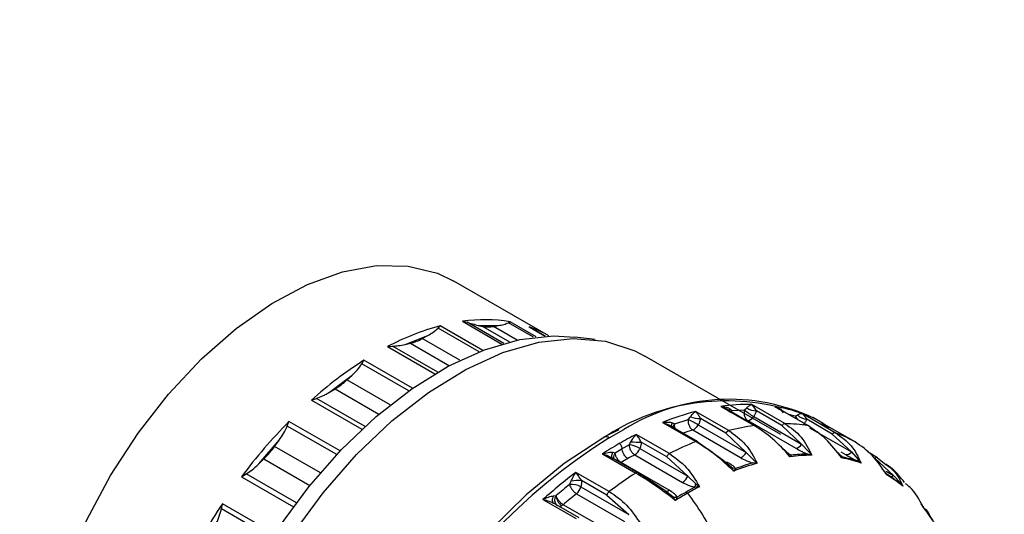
# Model space of a CAD drawing. Header units: millimetres. Extents: x 7205 to 9529, y -660 to 140.
# Tile 153 of 193: x 8925 to 8974, y -358 to -334. Entities that reach past the tile are written whole.
import ezdxf

# ---------------------------------------------------------------- set-up
doc = ezdxf.new("R2010")
doc.units = ezdxf.units.MM
doc.header["$LTSCALE"] = 3

msp = doc.modelspace()

# ---------------------------------------------------------------- linework, layer by layer
at = {"color": 7, "linetype": 'Continuous', "lineweight": 25}
for p, q in [((8951.466, -349.364), (8946.799, -346.67)), ((8947.227, -348.647), (8947.455, -348.695)), ((8947.998, -348.844), (8948.215, -348.894)), ((8947.998, -348.844), (8948.992, -348.855)), ((8949.472, -348.717), (8949.556, -348.673)), ((8946.026, -348.984), (8946.127, -348.87)), ((8948.741, -348.9), (8948.992, -348.855)), ((8950.492, -348.918), (8950.687, -349.035)), ((8951.296, -349.376), (8950.548, -348.944)), ((8944.413, -349.781), (8945.515, -349.346)), ((8944.413, -349.781), (8944.667, -349.724)), ((8945.25, -349.494), (8945.515, -349.346)), ((8953.734, -349.544), (8952.738, -349.418)), ((8943.545, -349.888), (8943.791, -349.865)), ((8942.288, -350.733), (8942.388, -350.556)), ((8962.846, -354.202), (8956.175, -350.351)), ((8940.7, -352.125), (8941.803, -351.287)), ((8941.549, -351.523), (8941.803, -351.287)), ((8940.7, -352.125), (8940.966, -351.967)), ((8939.806, -352.518), (8940.053, -352.432)), ((8960.293, -354.018), (8958.661, -353.076)), ((8958.734, -353.156), (8958.661, -353.076)), ((8959.903, -352.825), (8961.535, -353.767)), ((8961.585, -353.776), (8960.125, -352.933)), ((8960.351, -352.952), (8960.44, -353.035)), ((8960.44, -353.035), (8961.062, -352.996)), ((8961.062, -352.996), (8961.169, -352.9)), ((8963.047, -353.672), (8961.415, -352.73)), ((8961.542, -352.86), (8961.415, -352.73)), ((8961.643, -353.046), (8961.542, -352.86)), ((8962.899, -353.77), (8961.643, -353.046)), ((8962.545, -352.831), (8964.178, -353.773)), ((8964.201, -353.781), (8962.576, -352.843)), ((8965.516, -354.123), (8963.884, -353.181)), ((8964.06, -353.349), (8963.884, -353.181)), ((8938.624, -353.793), (8938.706, -353.567)), ((8957.042, -353.613), (8958.675, -354.556)), ((8957.527, -353.636), (8957.635, -353.689)), ((8957.635, -353.689), (8958.301, -353.467)), ((8958.301, -353.467), (8958.403, -353.346)), ((8960.151, -354.149), (8958.895, -353.424)), ((8961.224, -353.524), (8963.574, -354.881)), ((8961.511, -353.327), (8963.862, -354.684)), ((8963.561, -353.314), (8963.668, -353.249)), ((8964.114, -353.461), (8964.06, -353.349)), ((8965.369, -354.185), (8964.114, -353.461)), ((8964.916, -353.665), (8964.413, -353.374)), ((8964.855, -353.63), (8966.487, -354.572)), ((8964.855, -353.63), (8965.195, -353.894)), ((8954.887, -353.985), (8954.163, -354.34)), ((8958.753, -354.556), (8957.359, -353.751)), ((8958.519, -353.986), (8960.869, -355.343)), ((8958.794, -353.728), (8961.145, -355.085)), ((8960.151, -354.149), (8961.145, -355.085)), ((8960.293, -354.018), (8960.256, -354.034)), ((8962.899, -353.77), (8963.862, -354.684)), ((8966.487, -354.573), (8965.219, -353.84)), ((8937.223, -355.649), (8938.218, -354.49)), ((8938, -354.791), (8938.218, -354.49)), ((8955.399, -354.708), (8955.49, -354.565)), ((8957.376, -355.148), (8955.744, -354.205)), ((8955.744, -354.205), (8955.76, -354.224)), ((8957.245, -355.304), (8955.99, -354.58)), ((8959.999, -355.465), (8958.788, -354.601)), ((8965.369, -354.185), (8966.309, -355.066)), ((8954.594, -355.082), (8954.717, -355.101)), ((8954.717, -355.101), (8955.058, -354.9)), ((8955.058, -354.9), (8955.399, -354.708)), ((8955.926, -354.893), (8958.277, -356.25)), ((8961.145, -355.085), (8961.513, -355.463)), ((8963.188, -355.125), (8962.792, -354.752)), ((8963.292, -355.297), (8963.188, -355.125)), ((8963.862, -354.684), (8964.211, -355.06)), ((8964.211, -355.06), (8964.363, -355.229)), ((8965.736, -355.196), (8965.512, -354.97)), ((8966.309, -355.066), (8966.642, -355.434)), ((8967.584, -355.346), (8967.129, -355.083)), ((8937.223, -355.649), (8937.474, -355.404)), ((8954.089, -355.161), (8955.721, -356.103)), ((8954.122, -355.17), (8954.089, -355.161)), ((8955.83, -356.088), (8954.498, -355.319)), ((8957.358, -356.944), (8955.007, -355.587)), ((8955.675, -355.202), (8958.025, -356.559)), ((8957.245, -355.304), (8958.277, -356.25)), ((8960.418, -355.827), (8959.999, -355.465)), ((8961.68, -355.622), (8961.467, -355.603)), ((8961.513, -355.463), (8961.68, -355.622)), ((8963.373, -355.218), (8963.292, -355.297)), ((8964.363, -355.229), (8964.165, -355.168)), ((8965.832, -355.36), (8965.736, -355.196)), ((8965.9, -355.323), (8965.832, -355.36)), ((8966.78, -355.608), (8966.602, -355.507)), ((8966.642, -355.434), (8966.78, -355.608)), ((8967.484, -355.355), (8967.454, -355.376)), ((8967.454, -355.376), (8968.38, -356.214)), ((8967.594, -355.353), (8967.583, -355.347)), ((8967.594, -355.353), (8967.993, -355.674)), ((8954.423, -357.01), (8952.791, -356.068)), ((8955.73, -356.098), (8955.721, -356.103)), ((8960.533, -356.003), (8960.418, -355.827)), ((8960.619, -355.885), (8960.533, -356.003)), ((8967.951, -356.039), (8967.832, -355.912)), ((8968.04, -356.191), (8967.951, -356.039)), ((8936.377, -356.281), (8936.608, -356.144)), ((8952.481, -356.664), (8952.557, -356.506)), ((8954.31, -357.186), (8953.054, -356.462)), ((8957.106, -356.926), (8955.852, -356.109)), ((8958.277, -356.25), (8958.667, -356.625)), ((8968.091, -356.196), (8968.04, -356.191)), ((8968.38, -356.214), (8968.7, -356.567)), ((8968.7, -356.567), (8968.824, -356.744)), ((8953.033, -356.773), (8955.384, -358.13)), ((8957.547, -357.272), (8957.106, -356.926)), ((8958.847, -356.772), (8958.625, -356.793)), ((8958.667, -356.625), (8958.847, -356.772)), ((8968.824, -356.744), (8968.671, -356.605)), ((8951.172, -357.4), (8952.804, -358.342)), ((8951.172, -357.4), (8951.32, -357.436)), ((8951.681, -357.226), (8951.815, -357.212)), ((8952.816, -357.118), (8955.167, -358.475)), ((8954.31, -357.186), (8955.384, -358.13)), ((8957.674, -357.449), (8957.547, -357.272)), ((8957.758, -357.294), (8957.674, -357.449)), ((8935.392, -357.865), (8935.441, -357.607)), ((8952.942, -358.304), (8951.829, -357.662)), ((8954.514, -359.012), (8952.163, -357.655)), ((8969.821, -357.753), (8969.735, -357.615)), ((8969.838, -357.768), (8969.803, -357.713)), ((8969.849, -357.797), (8969.821, -357.753))]:
    msp.add_line(p, q, dxfattribs=at)
at = {"color": 8, "linetype": 'Continuous', "lineweight": 25}
for p, q in [((8947.227, -348.647), (8949.155, -349.761)), ((8949.253, -349.733), (8947.455, -348.695)), ((8950.709, -349.432), (8949.472, -348.717)), ((8950.842, -349.416), (8949.556, -348.673)), ((8948.039, -350.146), (8946.026, -348.984)), ((8948.217, -350.077), (8946.127, -348.87)), ((8948.215, -348.894), (8949.536, -349.657)), ((8949.903, -349.571), (8948.741, -348.9)), ((8950.492, -348.918), (8951.285, -349.376)), ((8944.667, -349.724), (8946.577, -350.827)), ((8947.099, -350.561), (8945.25, -349.494)), ((8943.545, -349.888), (8945.866, -351.228)), ((8946.007, -351.145), (8943.791, -349.865)), ((8944.591, -352.062), (8942.288, -350.733)), ((8944.774, -351.933), (8942.388, -350.556)), ((8943.677, -352.752), (8941.549, -351.523)), ((8940.966, -351.967), (8943.121, -353.211)), ((8939.806, -352.518), (8942.29, -353.952)), ((8942.442, -353.811), (8940.053, -352.432)), ((8941.218, -355.017), (8938.706, -353.567)), ((8941.051, -355.194), (8938.624, -353.793)), ((8954.414, -354.365), (8955.143, -353.965)), ((8964.243, -353.874), (8966.309, -355.066)), ((8940.25, -356.09), (8938, -354.791)), ((8965.793, -355.061), (8966.022, -355.193)), ((8937.474, -355.404), (8939.734, -356.709)), ((8955, -355.591), (8954.98, -355.602)), ((8967.594, -355.353), (8967.572, -355.34)), ((8968.019, -356.006), (8968.38, -356.214)), ((8936.377, -356.281), (8938.927, -357.754)), ((8939.068, -357.564), (8936.608, -356.144)), ((8937.863, -359.292), (8935.392, -357.865)), ((8937.999, -359.084), (8935.441, -357.607))]:
    msp.add_line(p, q, dxfattribs=at)
at = {"color": 7, "linetype": 'Continuous', "lineweight": 25, "flags": 128}
for points in [[(8929.8, -376.116), (8928.785, -375.369), (8927.817, -374.238), (8927.072, -372.833), (8926.566, -371.185), (8926.311, -369.327), (8926.311, -367.301), (8926.566, -365.148), (8927.072, -362.916), (8927.817, -360.651), (8928.785, -358.402), (8929.956, -356.216), (8931.305, -354.141), (8932.803, -352.221), (8934.418, -350.496), (8936.116, -349.003), (8937.86, -347.774), (8939.614, -346.836), (8941.34, -346.208), (8943.001, -345.903), (8944.562, -345.929), (8945.989, -346.284), (8946.799, -346.67)], [(8935.15, -379.885), (8934.777, -379.345), (8934.051, -377.881), (8933.559, -376.183), (8933.31, -374.285), (8933.31, -372.223), (8933.559, -370.037), (8934.051, -367.771), (8934.777, -365.468), (8935.723, -363.174), (8936.871, -360.931), (8938.198, -358.786), (8939.678, -356.778), (8941.283, -354.948), (8942.981, -353.33), (8944.74, -351.957), (8946.524, -350.855), (8948.3, -350.045), (8950.033, -349.544), (8951.688, -349.361), (8952.738, -349.418)], [(8938.872, -359.119), (8940.385, -357.067), (8942.026, -355.196), (8943.761, -353.543), (8945.559, -352.139), (8947.383, -351.013), (8949.198, -350.185), (8950.969, -349.673), (8952.661, -349.485), (8954.241, -349.627), (8955.679, -350.094), (8956.175, -350.351)], [(8965.023, -353.728), (8965.001, -353.715), (8964.855, -353.63)], [(8954.107, -354.392), (8952.206, -355.64), (8950.34, -357.165), (8948.544, -358.939), (8946.851, -360.929), (8945.294, -363.097), (8943.901, -365.403), (8942.698, -367.805), (8941.708, -370.257), (8940.948, -372.715), (8940.434, -375.131), (8940.175, -377.461), (8940.175, -379.662), (8940.434, -381.693), (8940.948, -383.516), (8941.708, -385.096), (8942.193, -385.81)], [(8951.681, -357.226), (8951.656, -357.286), (8951.639, -357.344), (8951.628, -357.399), (8951.626, -357.45), (8951.631, -357.495), (8951.644, -357.533), (8951.664, -357.562), (8951.691, -357.583)]]:
    msp.add_lwpolyline(points, dxfattribs=at)
at = {"color": 8, "linetype": 'Continuous', "lineweight": 25, "flags": 128}
for points in [[(8960.44, -353.035), (8960.39, -353.077), (8960.384, -353.083)], [(8954.594, -355.082), (8954.565, -355.134), (8954.543, -355.185), (8954.53, -355.233), (8954.526, -355.276), (8954.531, -355.314), (8954.545, -355.345), (8954.545, -355.347)]]:
    msp.add_lwpolyline(points, dxfattribs=at)
at = {"color": 7, "linetype": 'Continuous', "lineweight": 25}
for centre, radius, start, end in [((8948.31, -355.956), 7.389, 80.2965, 98.4323), ((8949.376, -360.89), 12.451, 105.1256, 117.9221), ((8948.492, -347.617), 1.307, 257.7494, 280.9794), ((8944.161, -347.586), 2.196, 283.3192, 299.7285), ((8953.064, -367.28), 19.841, 122.5542, 131.9289), ((8939.153, -348.976), 3.497, 301.2294, 313.2537), ((8960.147, -363.408), 10.852, 75.4703, 123.8184), ((8960.312, -362.2), 9.722, 64.4665, 122.1135), ((8962.065, -366.042), 13.405, 104.7105, 112.0049), ((8961.249, -362.128), 9.4, 88.992, 98.2353), ((8962.757, -351.17), 2.491, 227.1293, 239.9972), ((8961.68, -352.078), 0.969, 238.1528, 267.8105), ((8961.407, -359.914), 7.174, 69.8001, 80.8694), ((8957.697, -372.215), 26.616, 135.5217, 143.2273), ((8955.089, -360.144), 7.409, 59.9942, 64.3076), ((8958.916, -351.703), 1.722, 252.654, 269.3051), ((8961.156, -353.117), 0.413, 279.4252, 329.3557), ((8962.897, -361.727), 8.056, 80.85, 88.9309), ((8964.166, -352.775), 0.687, 223.519, 265.6268), ((8958.324, -353.502), 0.521, 291.8893, 334.3861), ((8963.127, -364.843), 11.189, 98.1792, 104.6701), ((8963.185, -360.437), 6.73, 60.6257, 69.7364), ((8963.937, -370.267), 18.031, 117.0267, 120.0195), ((8955.945, -347.311), 7.268, 266.4066, 270.3518), ((8964.652, -369.385), 15.989, 111.9511, 117.067), ((8934.191, -352.055), 4.69, 314.4329, 324.3161), ((8964.764, -371.699), 19.685, 120.0176, 122.8403), ((8955.166, -356.217), 1.527, 60.1095, 81.2221), ((8955.355, -354.684), 0.608, 301.6789, 339.8874), ((8960.675, -354.859), 0.521, 291.8893, 334.3861), ((8963.507, -354.474), 0.413, 279.4252, 329.3557), ((8966.059, -354.888), 0.308, 263.2023, 324.459), ((8964.652, -371.517), 18.622, 120.0009, 121.1941), ((8964.319, -370.939), 17.955, 118.7785, 120.0011), ((8957.458, -355.308), 0.18, 117.0267, 120.0195), ((8965.136, -368.078), 13.003, 106.3889, 110.3264), ((8964.4, -364.332), 9.103, 90.2346, 96.9927), ((8964.343, -364.279), 9.113, 91.1183, 96.1091), ((8964.552, -362.186), 6.945, 71.2872, 79.3823), ((8964.494, -362.13), 6.951, 72.3454, 78.3241), ((8967.771, -375.925), 24.874, 127.0307, 131.8603), ((8965.192, -368.125), 12.986, 105.6915, 111.0238), ((8953.12, -360.027), 3.566, 91.0634, 99.0869), ((8967.584, -374.466), 21.862, 122.8641, 127.0166), ((8957.706, -356.041), 0.608, 301.6789, 339.8874), ((8964.685, -361.781), 6.519, 50.5864, 59.0301), ((8964.627, -361.724), 6.524, 51.69, 57.9265), ((8967.798, -375.96), 24.637, 128.4419, 130.4491), ((8952.591, -357.561), 0.904, 60.7149, 96.9542), ((8952.4, -356.616), 0.653, 309.6528, 346.0738), ((8967.554, -373.249), 18.723, 120.0034, 121.5473), ((8967.121, -372.499), 17.856, 118.4101, 120.0037), ((8967.103, -372.406), 17.681, 117.8387, 120.009), ((8957.409, -356.406), 1.276, 342.3073, 350.092), ((8967.824, -376.025), 24.139, 128.4419, 130.4491), ((8967.689, -373.421), 18.853, 120.0083, 122.0877), ((8959.906, -373.866), 29.375, 146.3927, 153.6073), ((8951.874, -357.319), 0.444, 300.2797, 310.6892), ((8963.742, -362.649), 7.805, 31.3566, 38.8448), ((8963.681, -362.593), 7.813, 32.3355, 37.8658)]:
    msp.add_arc(centre, radius, start, end, dxfattribs=at)
at = {"color": 8, "linetype": 'Continuous', "lineweight": 25}
for centre, radius, start, end in [((8948.604, -354.326), 5.727, 60.0277, 70.7583), ((8960.511, -353.149), 0.253, 129.0119, 151.2923), ((8957.684, -353.805), 0.23, 133.0438, 180.3248), ((8961.507, -360.039), 7.031, 73.0219, 75.7804), ((8964.274, -352.924), 0.814, 208.6752, 223.267), ((8957.865, -353.942), 0.342, 132.2126, 164.7798), ((8962.244, -366.299), 12.864, 106.8322, 109.0878), ((8970.829, -380.145), 30.563, 122.4867, 178.4543), ((8954.986, -355.339), 0.359, 138.4667, 190.0824), ((8960.143, -355.374), 0.2, 261.0491, 291.4521), ((8968.167, -355.978), 0.318, 276.8963, 312.008), ((8957.234, -356.779), 0.206, 246.2771, 306.889), ((8952.112, -357.431), 0.369, 143.5695, 220.9615), ((8951.965, -357.492), 0.248, 269.8526, 302.3231)]:
    msp.add_arc(centre, radius, start, end, dxfattribs=at)
at = {"color": 7, "linetype": 'Continuous', "lineweight": 25}
for points, knots in [([(8897.852, -480.002), (8898.39, -479.746), (8899.567, -479.188), (8901.329, -478.117), (8953.502, -448.366), (9029.652, -403.96), (9118.218, -352.961), (9157.602, -330.16), (9172.587, -321.547), (9175.402, -319.899), (9176.947, -319.05), (9177.59, -318.526), (9177.765, -318.382)], [0, 0, 0, 0, 0.005178, 0.011318, 0.019391, 0.561, 0.831805, 0.967207, 0.984132, 0.991799, 0.997755, 1, 1, 1, 1]), ([(8947.455, -348.695), (8947.544, -348.723), (8947.746, -348.785), (8947.907, -348.823), (8947.998, -348.844)], [0, 0, 0, 0, 0.438583, 1, 1, 1, 1]), ([(8948.992, -348.855), (8949.081, -348.839), (8949.265, -348.805), (8949.401, -348.747), (8949.472, -348.717)], [0, 0, 0, 0, 0.48412, 1, 1, 1, 1]), ([(8945.515, -349.346), (8945.61, -349.293), (8945.804, -349.183), (8945.951, -349.052), (8946.026, -348.984)], [0, 0, 0, 0, 0.4841195, 1, 1, 1, 1]), ([(8943.791, -349.865), (8943.891, -349.859), (8944.119, -349.845), (8944.307, -349.804), (8944.413, -349.781)], [0, 0, 0, 0, 0.438583, 1, 1, 1, 1]), ([(8941.803, -351.287), (8941.893, -351.203), (8942.079, -351.028), (8942.217, -350.833), (8942.288, -350.733)], [0, 0, 0, 0, 0.48412, 1, 1, 1, 1]), ([(8940.053, -352.432), (8940.157, -352.394), (8940.327, -352.332), (8940.504, -352.237), (8940.618, -352.174), (8940.673, -352.142), (8940.7, -352.125)], [0, 0, 0, 0, 0.4384869, 0.7187735, 0.8593487, 1, 1, 1, 1]), ([(8958.403, -353.346), (8958.422, -353.318), (8958.464, -353.258), (8958.552, -353.163), (8958.617, -353.111), (8958.661, -353.076)], [0, 0, 0, 0, 0.215927, 0.464073, 1, 1, 1, 1]), ([(8958.895, -353.424), (8958.873, -353.375), (8958.826, -353.269), (8958.766, -353.196), (8958.734, -353.156)], [0, 0, 0, 0, 0.460728, 1, 1, 1, 1]), ([(8959.903, -352.825), (8959.988, -352.862), (8960.158, -352.934), (8960.3, -353.062), (8960.37, -353.126)], [0, 0, 0, 0, 0.501245, 1, 1, 1, 1]), ([(8959.903, -352.825), (8959.99, -352.834), (8960.116, -352.847), (8960.266, -352.894), (8960.324, -352.934), (8960.351, -352.952)], [0, 0, 0, 0, 0.535927, 0.784073, 1, 1, 1, 1]), ([(8961.062, -352.996), (8961.051, -353.044), (8961.033, -353.118), (8961.04, -353.223), (8961.057, -353.303), (8961.087, -353.376), (8961.137, -353.46), (8961.19, -353.499), (8961.224, -353.524)], [0, 0, 0, 0, 0.239457, 0.368361, 0.5, 0.631639, 0.760543, 1, 1, 1, 1]), ([(8961.169, -352.9), (8961.189, -352.879), (8961.232, -352.833), (8961.316, -352.771), (8961.375, -352.746), (8961.415, -352.73)], [0, 0, 0, 0, 0.215927, 0.464073, 1, 1, 1, 1]), ([(8961.643, -353.046), (8961.628, -353.095), (8961.598, -353.193), (8961.54, -353.283), (8961.511, -353.327)], [0, 0, 0, 0, 0.501365, 1, 1, 1, 1]), ([(8962.545, -352.831), (8962.622, -352.87), (8962.776, -352.95), (8962.902, -353.073), (8962.965, -353.135)], [0, 0, 0, 0, 0.499787, 1, 1, 1, 1]), ([(8962.545, -352.831), (8962.625, -352.858), (8962.741, -352.898), (8962.873, -352.98), (8962.921, -353.034), (8962.943, -353.059)], [0, 0, 0, 0, 0.535927, 0.784073, 1, 1, 1, 1]), ([(8963.668, -353.249), (8963.687, -353.234), (8963.729, -353.204), (8963.804, -353.176), (8963.852, -353.179), (8963.884, -353.181)], [0, 0, 0, 0, 0.215927, 0.464073, 1, 1, 1, 1]), ([(8957.042, -353.613), (8957.133, -353.603), (8957.267, -353.589), (8957.429, -353.602), (8957.496, -353.625), (8957.527, -353.636)], [0, 0, 0, 0, 0.535927, 0.784073, 1, 1, 1, 1]), ([(8957.042, -353.613), (8957.129, -353.644), (8957.302, -353.705), (8957.456, -353.819), (8957.532, -353.876)], [0, 0, 0, 0, 0.501245, 1, 1, 1, 1]), ([(8958.301, -353.467), (8958.297, -353.514), (8958.29, -353.586), (8958.31, -353.69), (8958.336, -353.768), (8958.373, -353.84), (8958.43, -353.922), (8958.484, -353.961), (8958.519, -353.986)], [0, 0, 0, 0, 0.2394568, 0.3683607, 0.5, 0.6316393, 0.7605432, 1, 1, 1, 1]), ([(8958.895, -353.424), (8958.885, -353.477), (8958.865, -353.582), (8958.818, -353.679), (8958.794, -353.728)], [0, 0, 0, 0, 0.501365, 1, 1, 1, 1]), ([(8963.047, -353.672), (8963.037, -353.673), (8963.016, -353.674), (8962.993, -353.685), (8962.982, -353.691)], [0, 0, 0, 0, 0.490503, 1, 1, 1, 1]), ([(8963.047, -353.672), (8963.331, -353.872), (8963.901, -354.273), (8964.209, -354.91), (8964.363, -355.229)], [0, 0, 0, 0, 0.499702, 1, 1, 1, 1]), ([(8964.114, -353.461), (8964.095, -353.504), (8964.057, -353.592), (8963.991, -353.67), (8963.958, -353.71)], [0, 0, 0, 0, 0.501365, 1, 1, 1, 1]), ([(8938.218, -354.49), (8938.295, -354.382), (8938.454, -354.16), (8938.566, -353.918), (8938.624, -353.793)], [0, 0, 0, 0, 0.48412, 1, 1, 1, 1]), ([(8960.256, -354.034), (8960.246, -354.041), (8960.226, -354.054), (8960.197, -354.081), (8960.171, -354.113), (8960.158, -354.137), (8960.151, -354.149)], [0, 0, 0, 0, 0.252626, 0.507211, 0.758071, 1, 1, 1, 1]), ([(8960.293, -354.018), (8960.581, -354.221), (8961.157, -354.626), (8961.505, -355.29), (8961.68, -355.622)], [0, 0, 0, 0, 0.499702, 1, 1, 1, 1]), ([(8963.292, -355.297), (8963.011, -354.986), (8962.449, -354.365), (8961.84, -353.966), (8961.535, -353.767)], [0, 0, 0, 0, 0.500298, 1, 1, 1, 1]), ([(8962.982, -353.691), (8962.967, -353.701), (8962.937, -353.722), (8962.911, -353.754), (8962.899, -353.77)], [0, 0, 0, 0, 0.509497, 1, 1, 1, 1]), ([(8965.832, -355.36), (8965.58, -355.033), (8965.077, -354.378), (8964.477, -353.975), (8964.178, -353.773)], [0, 0, 0, 0, 0.500298, 1, 1, 1, 1]), ([(8965.427, -354.138), (8965.417, -354.145), (8965.397, -354.157), (8965.378, -354.176), (8965.369, -354.185)], [0, 0, 0, 0, 0.5091137, 1, 1, 1, 1]), ([(8965.516, -354.123), (8965.503, -354.121), (8965.476, -354.115), (8965.443, -354.13), (8965.427, -354.138)], [0, 0, 0, 0, 0.490886, 1, 1, 1, 1]), ([(8965.516, -354.123), (8965.799, -354.32), (8966.363, -354.715), (8966.641, -355.31), (8966.78, -355.608)], [0, 0, 0, 0, 0.499702, 1, 1, 1, 1]), ([(8954.414, -354.365), (8954.383, -354.35), (8954.321, -354.319), (8954.235, -354.312), (8954.159, -354.334), (8954.124, -354.373), (8954.107, -354.392)], [0, 0, 0, 0, 0.245667, 0.5, 0.754333, 1, 1, 1, 1]), ([(8955.49, -354.565), (8955.507, -354.532), (8955.544, -354.461), (8955.63, -354.335), (8955.698, -354.258), (8955.744, -354.205)], [0, 0, 0, 0, 0.215927, 0.464073, 1, 1, 1, 1]), ([(8955.99, -354.58), (8955.956, -354.514), (8955.884, -354.373), (8955.803, -354.276), (8955.76, -354.224)], [0, 0, 0, 0, 0.46068, 1, 1, 1, 1]), ([(8955.99, -354.58), (8955.986, -354.634), (8955.978, -354.742), (8955.944, -354.843), (8955.926, -354.893)], [0, 0, 0, 0, 0.501365, 1, 1, 1, 1]), ([(8958.788, -354.601), (8958.783, -354.59), (8958.773, -354.568), (8958.746, -354.55), (8958.713, -354.544), (8958.687, -354.552), (8958.675, -354.556)], [0, 0, 0, 0, 0.245163, 0.5, 0.754837, 1, 1, 1, 1]), ([(8960.533, -356.003), (8960.222, -355.716), (8959.602, -355.142), (8958.984, -354.751), (8958.675, -354.556)], [0, 0, 0, 0, 0.500298, 1, 1, 1, 1]), ([(8968.04, -356.191), (8967.818, -355.854), (8967.373, -355.182), (8966.782, -354.775), (8966.487, -354.572)], [0, 0, 0, 0, 0.500298, 1, 1, 1, 1]), ([(8954.089, -355.161), (8954.181, -355.133), (8954.317, -355.094), (8954.487, -355.071), (8954.56, -355.079), (8954.594, -355.082)], [0, 0, 0, 0, 0.535927, 0.784073, 1, 1, 1, 1]), ([(8955.007, -355.587), (8954.971, -355.562), (8954.916, -355.524), (8954.85, -355.446), (8954.803, -355.378), (8954.766, -355.305), (8954.729, -355.21), (8954.722, -355.144), (8954.717, -355.101)], [0, 0, 0, 0, 0.239457, 0.368361, 0.5, 0.631639, 0.760543, 1, 1, 1, 1]), ([(8955.058, -354.9), (8955.055, -354.875), (8955.05, -354.824), (8955.012, -354.747), (8954.964, -354.688), (8954.932, -354.666), (8954.916, -354.655)], [0, 0, 0, 0, 0.270261, 0.562429, 0.789736, 1, 1, 1, 1]), ([(8955.341, -355.39), (8955.305, -355.365), (8955.25, -355.327), (8955.185, -355.248), (8955.139, -355.18), (8955.103, -355.106), (8955.068, -355.01), (8955.062, -354.943), (8955.058, -354.9)], [0, 0, 0, 0, 0.239457, 0.368361, 0.5, 0.631639, 0.760543, 1, 1, 1, 1]), ([(8955.399, -354.708), (8955.402, -354.752), (8955.406, -354.819), (8955.44, -354.916), (8955.475, -354.99), (8955.519, -355.059), (8955.584, -355.138), (8955.639, -355.177), (8955.675, -355.202)], [0, 0, 0, 0, 0.239457, 0.368361, 0.5, 0.631639, 0.760543, 1, 1, 1, 1]), ([(8963.574, -354.881), (8963.662, -354.931), (8963.799, -355.008), (8964.001, -355.105), (8964.114, -355.149), (8964.165, -355.168)], [0, 0, 0, 0, 0.499116, 0.774304, 1, 1, 1, 1]), ([(8954.122, -355.17), (8954.203, -355.194), (8954.366, -355.243), (8954.52, -355.337), (8954.596, -355.384)], [0, 0, 0, 0, 0.501145, 1, 1, 1, 1]), ([(8957.368, -355.152), (8957.356, -355.16), (8957.331, -355.177), (8957.296, -355.214), (8957.266, -355.257), (8957.252, -355.289), (8957.245, -355.304)], [0, 0, 0, 0, 0.247141, 0.501996, 0.755801, 1, 1, 1, 1]), ([(8957.376, -355.148), (8957.668, -355.351), (8958.251, -355.758), (8958.648, -356.434), (8958.847, -356.772)], [0, 0, 0, 0, 0.499702, 1, 1, 1, 1]), ([(8960.216, -355.56), (8960.3, -355.61), (8960.429, -355.689), (8960.566, -355.799), (8960.602, -355.858), (8960.619, -355.885)], [0, 0, 0, 0, 0.5001787, 0.7747859, 1, 1, 1, 1]), ([(8960.869, -355.343), (8960.957, -355.392), (8961.094, -355.468), (8961.298, -355.556), (8961.414, -355.589), (8961.467, -355.603)], [0, 0, 0, 0, 0.499116, 0.774304, 1, 1, 1, 1]), ([(8965.744, -355.21), (8965.777, -355.231), (8965.843, -355.273), (8965.881, -355.307), (8965.9, -355.323)], [0, 0, 0, 0, 0.50492, 1, 1, 1, 1]), ([(8966.022, -355.193), (8966.11, -355.243), (8966.246, -355.321), (8966.444, -355.428), (8966.553, -355.482), (8966.602, -355.507)], [0, 0, 0, 0, 0.499116, 0.774304, 1, 1, 1, 1]), ([(8936.608, -356.144), (8936.707, -356.079), (8936.933, -355.93), (8937.119, -355.75), (8937.223, -355.649)], [0, 0, 0, 0, 0.438583, 1, 1, 1, 1]), ([(8952.557, -356.506), (8952.571, -356.468), (8952.602, -356.388), (8952.681, -356.237), (8952.746, -356.136), (8952.791, -356.068)], [0, 0, 0, 0, 0.215927, 0.464073, 1, 1, 1, 1]), ([(8953.054, -356.462), (8953.01, -356.386), (8952.921, -356.234), (8952.834, -356.123), (8952.791, -356.068)], [0, 0, 0, 0, 0.498755, 1, 1, 1, 1]), ([(8955.852, -356.109), (8955.845, -356.101), (8955.831, -356.086), (8955.801, -356.077), (8955.767, -356.08), (8955.742, -356.092), (8955.73, -356.098)], [0, 0, 0, 0, 0.244199, 0.498004, 0.752859, 1, 1, 1, 1]), ([(8960.191, -355.63), (8960.197, -355.634), (8960.249, -355.666), (8960.282, -355.693), (8960.31, -355.717)], [0, 0, 0, 0, 0.126482, 1, 1, 1, 1]), ([(8968.91, -356.565), (8968.721, -356.324), (8968.451, -355.981), (8968.101, -355.741), (8967.996, -355.669)], [0, 0, 0, 0, 0.702221, 1, 1, 1, 1]), ([(8953.054, -356.462), (8953.057, -356.515), (8953.062, -356.623), (8953.043, -356.723), (8953.033, -356.773)], [0, 0, 0, 0, 0.501365, 1, 1, 1, 1]), ([(8957.674, -357.449), (8957.337, -357.191), (8956.661, -356.675), (8956.035, -356.294), (8955.721, -356.103)], [0, 0, 0, 0, 0.500298, 1, 1, 1, 1]), ([(8958.025, -356.559), (8958.113, -356.607), (8958.25, -356.682), (8958.456, -356.761), (8958.573, -356.783), (8958.625, -356.793)], [0, 0, 0, 0, 0.499116, 0.7743044, 1, 1, 1, 1]), ([(8952.481, -356.664), (8952.491, -356.702), (8952.507, -356.762), (8952.555, -356.85), (8952.6, -356.918), (8952.652, -356.982), (8952.724, -357.056), (8952.78, -357.093), (8952.816, -357.118)], [0, 0, 0, 0, 0.239457, 0.368361, 0.5, 0.631639, 0.760543, 1, 1, 1, 1]), ([(8954.423, -357.01), (8954.41, -357.021), (8954.385, -357.042), (8954.351, -357.087), (8954.324, -357.136), (8954.314, -357.17), (8954.31, -357.186)], [0, 0, 0, 0, 0.245163, 0.5, 0.754837, 1, 1, 1, 1]), ([(8954.423, -357.01), (8954.718, -357.213), (8955.31, -357.619), (8955.762, -358.291), (8955.988, -358.627)], [0, 0, 0, 0, 0.499702, 1, 1, 1, 1]), ([(8957.758, -357.294), (8957.742, -357.263), (8957.707, -357.194), (8957.571, -357.074), (8957.441, -356.995), (8957.358, -356.944)], [0, 0, 0, 0, 0.225483, 0.500364, 1, 1, 1, 1]), ([(8969.821, -357.753), (8969.635, -357.402), (8969.398, -356.957), (8969.04, -356.682), (8968.964, -356.624)], [0, 0, 0, 0, 0.787604, 1, 1, 1, 1]), ([(8951.172, -357.4), (8951.263, -357.357), (8951.395, -357.294), (8951.568, -357.239), (8951.645, -357.23), (8951.681, -357.226)], [0, 0, 0, 0, 0.535927, 0.784073, 1, 1, 1, 1]), ([(8951.32, -357.436), (8951.383, -357.454), (8951.507, -357.49), (8951.63, -357.552), (8951.691, -357.583)], [0, 0, 0, 0, 0.500736, 1, 1, 1, 1]), ([(8951.815, -357.212), (8951.818, -357.255), (8951.824, -357.322), (8951.859, -357.418), (8951.896, -357.492), (8951.941, -357.56), (8952.007, -357.639), (8952.062, -357.677), (8952.097, -357.702)], [0, 0, 0, 0, 0.239457, 0.368361, 0.5, 0.631639, 0.760543, 1, 1, 1, 1]), ([(8952.163, -357.655), (8952.127, -357.631), (8952.07, -357.594), (8951.996, -357.521), (8951.943, -357.458), (8951.896, -357.392), (8951.845, -357.307), (8951.827, -357.249), (8951.815, -357.212)], [0, 0, 0, 0, 0.239457, 0.368361, 0.5, 0.631639, 0.760543, 1, 1, 1, 1]), ([(8958.26, -357.096), (8958.518, -357.441), (8959.032, -358.13), (8959.714, -359.505), (8959.918, -360.474), (8960.04, -361.051)], [0, 0, 0, 0, 0.289378, 0.576476, 1, 1, 1, 1]), ([(8935.112, -358.64), (8935.168, -358.519), (8935.285, -358.27), (8935.356, -358.003), (8935.392, -357.865)], [0, 0, 0, 0, 0.48412, 1, 1, 1, 1]), ([(8951.632, -357.55), (8951.639, -357.553), (8951.652, -357.558), (8951.659, -357.56), (8951.662, -357.561)], [0, 0, 0, 0, 0.497175, 1, 1, 1, 1]), ([(8951.887, -357.715), (8951.86, -357.696), (8951.804, -357.657), (8951.729, -357.608), (8951.691, -357.583)], [0, 0, 0, 0, 0.501406, 1, 1, 1, 1]), ([(8969.805, -357.782), (8969.857, -357.819), (8970.033, -357.944), (8970.109, -358.103), (8970.162, -358.214)], [0, 0, 0, 0, 0.295218, 1, 1, 1, 1])]:
    msp.add_open_spline(points, degree=3, knots=knots, dxfattribs=at)
at = {"color": 8, "linetype": 'Continuous', "lineweight": 25}
for points, knots in [([(8957.671, -353.957), (8957.664, -353.94), (8957.648, -353.899), (8957.628, -353.806), (8957.632, -353.735), (8957.635, -353.689)], [0, 0, 0, 0, 0.186304, 0.471048, 1, 1, 1, 1]), ([(8961.621, -353.829), (8961.62, -353.824), (8961.616, -353.805), (8961.598, -353.783), (8961.57, -353.766), (8961.547, -353.767), (8961.535, -353.767)], [0, 0, 0, 0, 0.123044, 0.41911, 0.715175, 1, 1, 1, 1]), ([(8964.228, -353.812), (8964.227, -353.809), (8964.222, -353.796), (8964.205, -353.781), (8964.187, -353.776), (8964.178, -353.773)], [0, 0, 0, 0, 0.110694, 0.5638645, 1, 1, 1, 1]), ([(8967.583, -355.347), (8967.58, -355.344), (8967.569, -355.337), (8967.546, -355.335), (8967.516, -355.339), (8967.494, -355.35), (8967.484, -355.355)], [0, 0, 0, 0, 0.135297, 0.422422, 0.713131, 1, 1, 1, 1]), ([(8967.993, -355.674), (8968.123, -355.769), (8968.525, -356.061), (8968.704, -356.469), (8968.824, -356.744)], [0, 0, 0, 0, 0.324037, 1, 1, 1, 1]), ([(8968.01, -356.151), (8968.014, -356.153), (8968.049, -356.173), (8968.071, -356.185), (8968.091, -356.196)], [0, 0, 0, 0, 0.104664, 1, 1, 1, 1])]:
    msp.add_open_spline(points, degree=3, knots=knots, dxfattribs=at)
at = {"color": 7, "linetype": 'Continuous', "lineweight": 25}
for points in [[(8963.373, -355.218), (8963.338, -355.209), (8963.268, -355.191), (8963.215, -355.147), (8963.188, -355.125)], [(8965.9, -355.323), (8965.868, -355.308), (8965.803, -355.278), (8965.759, -355.224), (8965.736, -355.196)], [(8960.619, -355.885), (8960.582, -355.882), (8960.509, -355.876), (8960.448, -355.843), (8960.418, -355.827)], [(8968.091, -356.196), (8968.062, -356.175), (8968.004, -356.134), (8967.969, -356.07), (8967.951, -356.039)], [(8958.192, -357.036), (8958.204, -357.044), (8958.228, -357.059), (8958.25, -357.083), (8958.26, -357.096)], [(8957.758, -357.294), (8957.721, -357.297), (8957.647, -357.302), (8957.58, -357.282), (8957.547, -357.272)]]:
    msp.add_open_spline(points, degree=3, dxfattribs=at)

doc.saveas('drawing.dxf')
